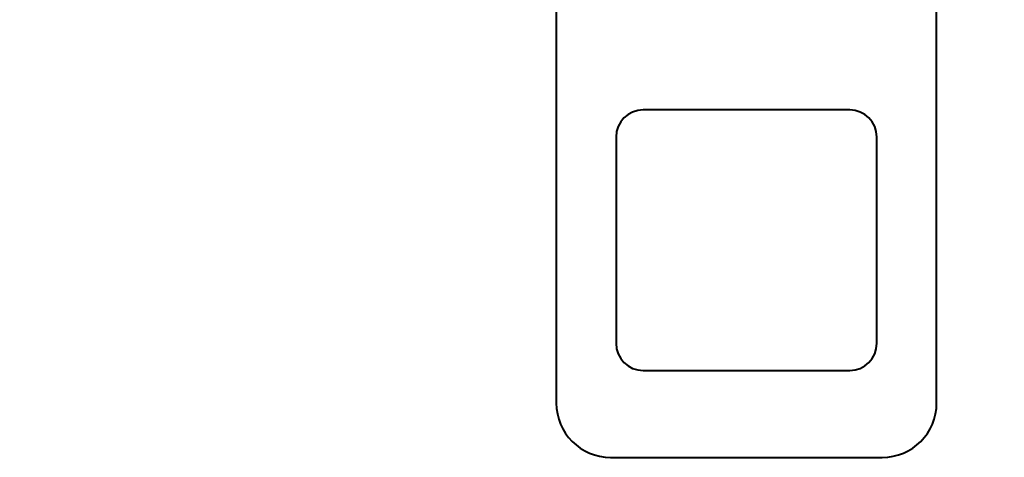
# Model space of a CAD drawing. Header units: millimetres. Extents: x -149 to 1385, y -399 to 918.
# Tile 18 of 41: x 515 to 533, y 243 to 251. Entities that reach past the tile are written whole.
import ezdxf

# ---------------------------------------------------------------- set-up
doc = ezdxf.new("R2010")
doc.units = ezdxf.units.MM
doc.layers.add('(c)Синий', color=156, linetype='Continuous')
doc.layers.add('G', color=3, linetype='Continuous')

# ---------------------------------------------------------------- blocks, each defined once
blk = doc.blocks.new('U121')
at = {"layer": 'G', "color": 150, "lineweight": 40}
blk.add_arc((491.929, 213.136), 91, 22.75635, 92.86598, dxfattribs=at)

msp = doc.modelspace()

# ---------------------------------------------------------------- linework, layer by layer
at = {"layer": 'G', "color": 150, "lineweight": 40}
for p, q in [((525.058, 257.131), (525.058, 244.131)), ((532.058, 244.131), (532.058, 257.131)), ((530.458, 249.531), (526.658, 249.531)), ((526.158, 249.031), (526.158, 245.231)), ((530.958, 245.231), (530.958, 249.031)), ((526.658, 244.731), (530.458, 244.731)), ((526.058, 243.131), (531.058, 243.131))]:
    msp.add_line(p, q, dxfattribs=at)
for centre, radius, start, end in [((526.658, 249.031), 0.5, 90, 180), ((530.458, 249.031), 0.5, 0, 90), ((526.658, 245.231), 0.5, 180, 270), ((530.458, 245.231), 0.5, 270, 0), ((526.058, 244.131), 1, 180, 270), ((531.058, 244.131), 1, 270, 0)]:
    msp.add_arc(centre, radius, start, end, dxfattribs=at)

# ---------------------------------------------------------------- block references
at = {"layer": '(c)Синий'}
msp.add_blockref('U121', (0, 0), dxfattribs=at)

doc.saveas('drawing.dxf')
